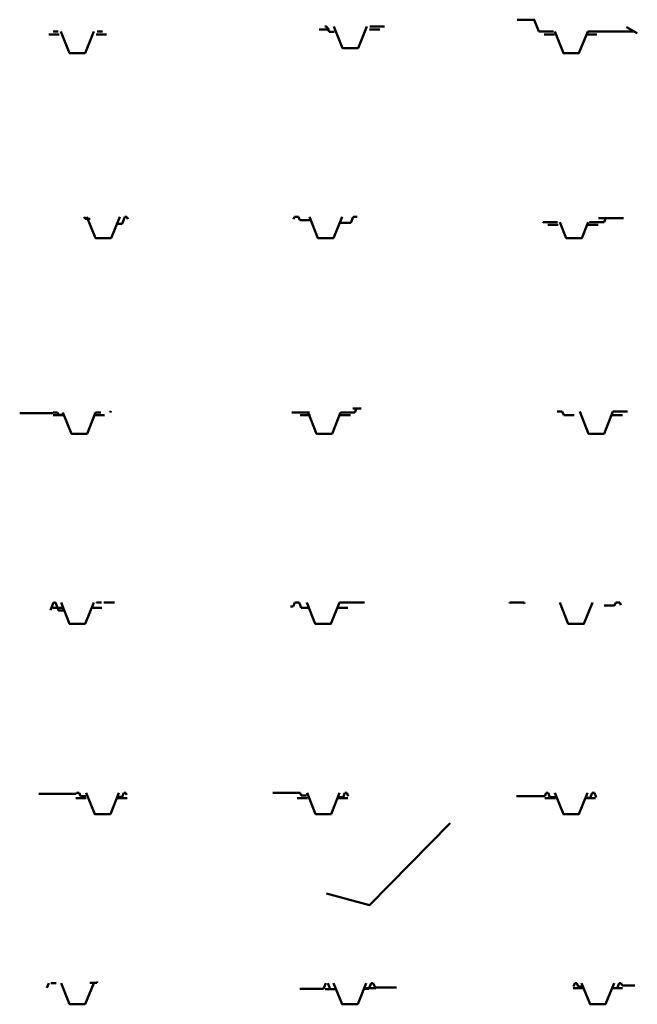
# Model space of a CAD drawing. Header units: millimetres. Extents: x 306 to 3216, y -6574 to 1225.
# Tile 18 of 27: x 1585 to 2776, y -2590 to -691. Entities that reach past the tile are written whole.
import ezdxf

# ---------------------------------------------------------------- set-up
doc = ezdxf.new("R2010")
doc.units = ezdxf.units.MM
doc.linetypes.add('DASHEDX2', pattern=[38.1, 25.4, -12.7])
doc.layers.add('河道设计断面', color=6, linetype='DASHEDX2', lineweight=50)
doc.layers.add('滩面', color=90, linetype='Continuous', lineweight=50)

msp = doc.modelspace()

# ---------------------------------------------------------------- linework, layer by layer
at = {"layer": '河道设计断面'}
for points in [[(1660.8, -720.3), (1640.8, -720.3)], [(1732.3, -720.3), (1752.3, -720.3)], [(2182.3, -710.3), (2162.3, -710.3)], [(2259, -710.3), (2279, -710.3)], [(2615.7, -720.3), (2595.7, -720.3)], [(2677.5, -720.3), (2697.5, -720.3)], [(2623.1, -1087), (2603.1, -1087)], [(2680.1, -1087), (2700.1, -1087)], [(1669.5, -1453.7), (1649.5, -1453.7)], [(1728.6, -1453.7), (1748.6, -1453.7)], [(2145.6, -1453.7), (2125.6, -1453.7)], [(2202.3, -1453.7), (2222.3, -1453.7)], [(2653.6, -1453.7), (2633.6, -1453.7)], [(2726.9, -1453.7), (2746.9, -1453.7)], [(1668.7, -1825.4), (1648.7, -1825.4)], [(1723.5, -1825.4), (1743.5, -1825.4)], [(2197.2, -1825.5), (2217.2, -1825.5)], [(1713, -2192.1), (1693, -2192.1)], [(1772.1, -2192.1), (1792.1, -2192.1)], [(2139.7, -2192.1), (2119.7, -2192.1)], [(2197.6, -2192.1), (2217.6, -2192.1)], [(2617.5, -2192.1), (2597.5, -2192.1)], [(2674.8, -2192.1), (2694.8, -2192.1)], [(2193.7, -2560.3), (2173.7, -2560.3)], [(2251.6, -2558.7), (2271.6, -2558.7)], [(2672.1, -2558.7), (2652.1, -2558.7)], [(2727, -2558.7), (2747, -2558.7)]]:
    msp.add_lwpolyline(points, dxfattribs=at)
at = {"layer": '河道设计断面', "linetype": 'ByBlock', "lineweight": 50, "ltscale": 0.2}
for points in [[(1664.2, -714), (1681.1, -756.3), (1711.1, -756.3), (1728.1, -714)], [(2190.3, -704.3), (2207.1, -746.3), (2237.1, -746.3), (2253.9, -704.3)], [(2616.4, -714.5), (2633.1, -756.3), (2663.1, -756.3), (2679.9, -714.5)], [(1714.6, -1071.7), (1731.1, -1113), (1761.1, -1113), (1777.7, -1071.7)], [(2143.3, -1071.8), (2159.8, -1113), (2189.8, -1113), (2206.3, -1071.8)], [(2626.2, -1082), (2638.6, -1113), (2668.6, -1113), (2681.1, -1082)], [(1668.3, -1448.7), (1684.7, -1489.7), (1714.7, -1489.7), (1731.1, -1448.7)], [(2140.7, -1448.7), (2157.1, -1489.7), (2187.1, -1489.7), (2203.5, -1448.7)], [(2664.4, -1446.9), (2681.5, -1489.7), (2711.5, -1489.7), (2728.6, -1446.9)], [(1664.7, -1815.4), (1681.1, -1856.4), (1711.1, -1856.4), (1727.5, -1815.4)], [(2138.4, -1815.4), (2154.8, -1856.4), (2184.8, -1856.4), (2201.2, -1815.4)], [(2626.1, -1815.4), (2642.5, -1856.4), (2672.5, -1856.4), (2688.9, -1815.4)], [(1713.3, -2182.1), (1729.7, -2223.1), (1759.7, -2223.1), (1776.1, -2182.1)], [(2138.8, -2182.1), (2155.2, -2223.1), (2185.2, -2223.1), (2201.6, -2182.1)], [(2616.7, -2182.1), (2633.1, -2223.1), (2663.1, -2223.1), (2679.5, -2182.1)], [(1664.7, -2548.7), (1681.1, -2589.7), (1711.1, -2589.7), (1727.5, -2548.7)], [(2190.1, -2548.7), (2206.5, -2589.7), (2236.5, -2589.7), (2252.9, -2548.7)], [(2668.1, -2548.7), (2684.5, -2589.7), (2714.5, -2589.7), (2730.9, -2548.7)]]:
    msp.add_lwpolyline(points, dxfattribs=at)
at = {"layer": '滩面', "linetype": 'ByBlock', "lineweight": 50, "ltscale": 0.2}
for p, q in [((2576.7, -691.5), (2585.9, -714.5)), ((2177, -704.3), (2181.3, -715)), ((1709.4, -1071.7), (1710.9, -1075.5)), ((1787.7, -1071.7), (1782.3, -1084.9)), ((1791.7, -1071.7), (1793.4, -1076)), ((2114.4, -1071.8), (2112.7, -1076.1)), ((2122.4, -1071.8), (2124.9, -1077.9)), ((2227.6, -1071.8), (2223, -1083.3)), ((2593.9, -1082), (2593.4, -1083.2)), ((2714.8, -1074), (2711.6, -1082)), ((2234.2, -1441.3), (2231.2, -1448.7)), ((1649.5, -1448.7), (1649, -1450)), ((1657.5, -1448.7), (1659.4, -1453.4)), ((1760.3, -1445.5), (1759, -1448.7)), ((2630.8, -1446.9), (2633.6, -1453.7)), ((1649.8, -1815.4), (1644, -1829.8)), ((1653.8, -1815.4), (1659.7, -1830.2)), ((1732.8, -1815.4), (1732.7, -1815.6)), ((2115.4, -1815.4), (2112.4, -1822.9)), ((2123.4, -1815.4), (2127.4, -1825.4)), ((2529.5, -1815.4), (2529, -1816.7)), ((2557.5, -1815.4), (2558.3, -1817.5)), ((2733.8, -1815.4), (2731.6, -1820.7)), ((2741.8, -1815.4), (2743.7, -1820.3)), ((1694.5, -2182.1), (1693.8, -2183.9)), ((1699.5, -2182.1), (1702.1, -2188.6)), ((1785.4, -2182.1), (1782.4, -2189.6)), ((1789.4, -2182.1), (1791, -2186)), ((2125.6, -2182.1), (2127.8, -2187.4)), ((2211.6, -2182.1), (2208.2, -2190.3)), ((2215.6, -2182.1), (2218.1, -2188.3)), ((2599.8, -2182.1), (2597.2, -2188.4)), ((2603.8, -2182.1), (2607, -2190.1)), ((2688.7, -2182.1), (2684.8, -2191.8)), ((2692.7, -2182.1), (2696.4, -2191.1)), ((1640.9, -2548.7), (1637.4, -2557.7)), ((1735, -2545.6), (1733.8, -2548.6)), ((2175, -2548.7), (2170.6, -2559.8)), ((2179, -2548.7), (2183.7, -2560.3)), ((2262.3, -2548.7), (2257.9, -2559.8)), ((2266.3, -2548.7), (2269.9, -2557.6)), ((2655.1, -2548.7), (2652.5, -2555.2)), ((2659.1, -2548.7), (2661.7, -2555.4)), ((2740.4, -2548.7), (2736.5, -2558.6)), ((2744.4, -2548.7), (2746.2, -2553.2))]:
    msp.add_line(p, q, dxfattribs=at)
at = {"layer": '滩面'}
for points in [[(2578, -691.5), (2544.1, -691.5)], [(1659.3, -714), (1649.3, -714)], [(1734.3, -714), (1744.3, -714)], [(2177, -704.3), (2173, -704.3)], [(2191.3, -715), (2181.3, -715)], [(2260, -704.3), (2288, -704.3)], [(2613.9, -714.5), (2585.9, -714.5)], [(2679.9, -714.5), (2770.7, -714.5)], [(2754.8, -705.6), (2775.5, -717.2)], [(1720.9, -1075.5), (1710.9, -1075.5)], [(1787.7, -1071.7), (1791.7, -1071.7)], [(2122.4, -1071.8), (2114.4, -1071.8)], [(2144.9, -1077.9), (2124.9, -1077.9)], [(2227.6, -1071.8), (2235.6, -1071.8)], [(2621.9, -1082), (2593.9, -1082)], [(2683.6, -1082), (2711.6, -1082)], [(2700.9, -1074), (2749.2, -1074)], [(1772.3, -1084.9), (1782.3, -1084.9)], [(2203, -1083.3), (2223, -1083.3)], [(2227, -1441.3), (2243.1, -1441.3)], [(1584.9, -1450), (1649, -1450)], [(1657.5, -1448.7), (1649.5, -1448.7)], [(1669.4, -1453.4), (1659.4, -1453.4)], [(1731, -1448.7), (1741, -1448.7)], [(2143.7, -1448.7), (2109.4, -1448.7)], [(2203.2, -1448.7), (2231.2, -1448.7)], [(2622.8, -1446.9), (2621, -1446.9)], [(2630.8, -1446.9), (2622.8, -1446.9)], [(2653.6, -1453.7), (2633.6, -1453.7)], [(2728.6, -1446.9), (2756.6, -1446.9)], [(1653.8, -1815.4), (1649.8, -1815.4)], [(1732.8, -1815.4), (1742.8, -1815.4)], [(1746.8, -1815.4), (1752.8, -1815.4), (1760.8, -1815.4)], [(1760.8, -1815.4), (1767.4, -1815.4)], [(2123.4, -1815.4), (2115.4, -1815.4)], [(2201.2, -1815.4), (2249.5, -1815.4)], [(2557.5, -1815.4), (2529.5, -1815.4)], [(2711.6, -1820.7), (2731.6, -1820.7)], [(2733.8, -1815.4), (2741.8, -1815.4)], [(1669.7, -1830.2), (1659.7, -1830.2)], [(2106.7, -1822.9), (2112.4, -1822.9)], [(2142.4, -1825.4), (2127.4, -1825.4)], [(1699.5, -2182.1), (1694.5, -2182.1)], [(1785.4, -2182.1), (1789.4, -2182.1)], [(2125.6, -2182.1), (2073, -2182.1)], [(2211.6, -2182.1), (2215.6, -2182.1)], [(2603.8, -2182.1), (2599.8, -2182.1)], [(2688.7, -2182.1), (2692.7, -2182.1)], [(1621.5, -2183.9), (1693.8, -2183.9)], [(1712.1, -2188.6), (1702.1, -2188.6)], [(1772.4, -2189.6), (1782.4, -2189.6)], [(2137.8, -2187.4), (2127.8, -2187.4)], [(2198.2, -2190.3), (2208.2, -2190.3)], [(2542.8, -2188.4), (2597.2, -2188.4)], [(2617, -2190.1), (2607, -2190.1)], [(2674.8, -2191.8), (2684.8, -2191.8)], [(2176.1, -2376.1), (2259.5, -2398.4), (2414.5, -2240.5)], [(1654.9, -2548.7), (1644.9, -2548.7)], [(1719.8, -2548.6), (1733.8, -2548.6)], [(2170.6, -2559.8), (2124.8, -2559.8)], [(2193.7, -2560.3), (2183.7, -2560.3)], [(2247.9, -2559.8), (2257.9, -2559.8)], [(2262.3, -2548.7), (2266.3, -2548.7)], [(2311.4, -2557.6), (2269.9, -2557.6)], [(2659.1, -2548.7), (2655.1, -2548.7)], [(2671.7, -2555.4), (2661.7, -2555.4)], [(2726.5, -2558.6), (2736.5, -2558.6)], [(2740.4, -2548.7), (2744.4, -2548.7)], [(2770.5, -2553.2), (2746.2, -2553.2)]]:
    msp.add_lwpolyline(points, dxfattribs=at)

doc.saveas('drawing.dxf')
